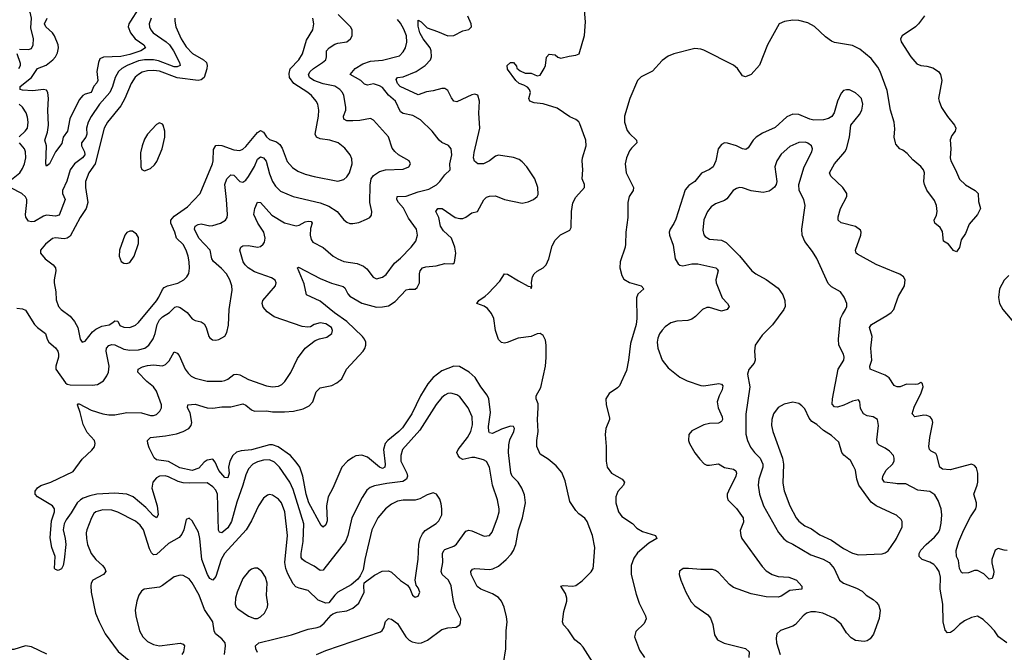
# Model space of a CAD drawing. Header units: inches. Extents: x 2143765 to 2212928, y 878963 to 1017374.
# Tile 232 of 256: x 2154110 to 2160731, y 1001906 to 1006159. Entities that reach past the tile are written whole.
import ezdxf

# ---------------------------------------------------------------- set-up
doc = ezdxf.new("R2010")
doc.units = ezdxf.units.IN
doc.header["$MEASUREMENT"] = 0
doc.layers.add('C1050', color=7, linetype='Continuous')
doc.layers.add('C1060', color=7, linetype='Continuous')

msp = doc.modelspace()

# ---------------------------------------------------------------- linework, layer by layer
at = {"layer": 'C1050', "color": 5}
for points, elevation in [([(2154110, 1005960.9), (2154170, 1005957.4), (2154190, 1005965.5), (2154201.2, 1005990), (2154202.7, 1006030), (2154184.5, 1006104.5), (2154189.3, 1006170), (2154180.2, 1006210), (2154158.7, 1006238.7), (2154090.2, 1006270.2)], 360), ([(2154090, 1004219.1), (2154130, 1004215.5), (2154150, 1004204.9), (2154210.1, 1004110.1), (2154229.5, 1004089.5), (2154284.9, 1004050), (2154294.7, 1004010), (2154306.5, 1003990), (2154350, 1003953), (2154366.2, 1003930), (2154372.2, 1003910), (2154371.7, 1003890), (2154352.5, 1003830), (2154353.6, 1003810), (2154418, 1003718), (2154430, 1003707.9), (2154450, 1003704.5), (2154598.4, 1003701.6), (2154633.2, 1003706.8), (2154672.8, 1003730), (2154696.4, 1003763.6), (2154706.4, 1003790), (2154711.2, 1003830), (2154691.8, 1003930), (2154694.8, 1003950), (2154710, 1003968.2), (2154730, 1003976), (2154750, 1003973.4), (2154810, 1003944.7), (2154850, 1003937.2), (2154910, 1003938.7), (2154952.6, 1003950), (2154978.4, 1003970), (2155007.4, 1004012.6), (2155022, 1004050), (2155034.3, 1004110), (2155050, 1004140.9), (2155070, 1004160.4), (2155118.4, 1004190), (2155153.2, 1004226.8), (2155170, 1004231.1), (2155190, 1004223.5), (2155235.6, 1004190), (2155270, 1004146.7), (2155290, 1004136), (2155330, 1004127.4), (2155350, 1004113.7), (2155365.3, 1004090), (2155383.1, 1004030), (2155390, 1004019.1), (2155407.1, 1004007.1), (2155430, 1004003.8), (2155450, 1004008.4), (2155490, 1004030.8), (2155504.2, 1004055.8), (2155514.1, 1004105.9), (2155519.2, 1004210), (2155539, 1004341), (2155537.2, 1004370), (2155522.7, 1004410), (2155500.4, 1004450), (2155466.9, 1004486.9), (2155412.8, 1004532.8), (2155402.4, 1004550), (2155391.9, 1004610), (2155315.8, 1004690), (2155284.8, 1004750), (2155289.7, 1004770), (2155310, 1004782.6), (2155330, 1004786), (2155390, 1004774), (2155410, 1004775.8), (2155460.7, 1004790), (2155494, 1004810), (2155505.1, 1004830), (2155507.8, 1004850), (2155501.9, 1004950), (2155489.4, 1005050), (2155503.7, 1005090), (2155530, 1005116), (2155550, 1005113.1), (2155590, 1005070.3), (2155610, 1005066.9), (2155630, 1005080.8), (2155650, 1005105.5), (2155688.8, 1005171.2), (2155710, 1005222), (2155730, 1005236.8), (2155750, 1005231), (2155768.4, 1005208.4), (2155790, 1005122), (2155810, 1005071.5), (2155830, 1005039.7), (2155865.2, 1005005.2), (2155950, 1004971), (2156130, 1004926.8), (2156190, 1004905.9), (2156245.3, 1004870), (2156290, 1004813), (2156310, 1004797.1), (2156330, 1004788.7), (2156350, 1004788.5), (2156390, 1004796.4), (2156442.4, 1004817.6), (2156464, 1004830), (2156475.9, 1004844.1), (2156477.6, 1004870), (2156465.3, 1004930), (2156467.1, 1005047.1), (2156474.9, 1005090), (2156488.7, 1005111.3), (2156530, 1005137.5), (2156570, 1005150.2), (2156690, 1005153.8), (2156727, 1005170), (2156738.7, 1005190), (2156729.6, 1005210), (2156658.4, 1005250), (2156632.7, 1005272.7), (2156615.6, 1005295.6), (2156590, 1005371.8), (2156490, 1005483.5), (2156470, 1005495.1), (2156398.4, 1005481.6), (2156350, 1005478.3), (2156310, 1005479.3), (2156289.8, 1005489.8), (2156288.7, 1005510), (2156302.9, 1005550), (2156303.2, 1005570), (2156289.1, 1005649.1), (2156281.2, 1005670), (2156264.1, 1005690), (2156230, 1005711.5), (2156150, 1005727), (2156087.7, 1005750), (2156059.3, 1005770), (2156052.7, 1005790), (2156064.4, 1005810), (2156085.8, 1005830), (2156146.2, 1005870), (2156168.5, 1005890), (2156174.2, 1005910), (2156174.2, 1005950), (2156190.9, 1005970), (2156230, 1005993.7), (2156250, 1006000.6), (2156310.8, 1006009.2), (2156334.5, 1006030), (2156345.1, 1006050), (2156345.6, 1006090), (2156335.1, 1006110), (2156252.7, 1006192.7)], 360), ([(2154908.1, 1006230), (2154854.4, 1006150), (2154843.9, 1006130), (2154840.7, 1006110), (2154856.2, 1006070), (2154886.4, 1006030), (2154944.2, 1005990), (2154956, 1005970), (2154925.8, 1005950), (2154850, 1005924.7), (2154790, 1005912.5), (2154673.7, 1005906.3), (2154650, 1005896.8), (2154639.5, 1005870), (2154629.1, 1005810), (2154635.4, 1005750), (2154630, 1005734.7), (2154607.8, 1005712.2), (2154591.8, 1005670), (2154550, 1005658.8), (2154534.2, 1005650), (2154510, 1005620.3), (2154447.8, 1005492.2), (2154432.6, 1005410), (2154402.5, 1005370), (2154394.2, 1005325.8), (2154350.1, 1005269.9), (2154310, 1005189.5), (2154290, 1005174), (2154285.1, 1005190), (2154289.8, 1005309.8), (2154279.6, 1005350), (2154296.5, 1005403.5), (2154305, 1005450), (2154300.2, 1005550), (2154303.4, 1005630), (2154299.2, 1005670), (2154290, 1005685.6), (2154270.6, 1005690.6), (2154199.7, 1005680.3), (2154130, 1005684.3), (2154113.6, 1005690), (2154112.8, 1005710), (2154190.3, 1005769.7), (2154229.5, 1005830.5), (2154287.8, 1005852.2), (2154332.4, 1005890), (2154350.6, 1005910), (2154363.7, 1005936.3), (2154370.5, 1005969.5), (2154368.5, 1005990), (2154345.4, 1006050), (2154330.6, 1006070.6), (2154285.5, 1006110), (2154278, 1006130), (2154294, 1006170)], 340), ([(2157962, 1001842), (2157899.7, 1001939.7), (2157880.9, 1001960.9), (2157842.4, 1001990), (2157797.7, 1002057.7), (2157767.2, 1002090), (2157760.4, 1002110), (2157770, 1002180.7), (2157789.9, 1002250), (2157789.8, 1002269.8), (2157780.8, 1002300.8), (2157749.2, 1002350), (2157765.8, 1002354.2), (2157830, 1002350.2), (2157850, 1002354.2), (2157893.4, 1002386.6), (2157953.9, 1002446.1), (2157965.6, 1002470), (2157968.5, 1002488.5), (2157977.8, 1002610), (2157962.2, 1002690), (2157925.5, 1002785.5), (2157910, 1002808.7), (2157870, 1002836.9), (2157850, 1002859.7), (2157810, 1002919.7), (2157779.3, 1003059.3), (2157755.2, 1003115.2), (2157718.9, 1003158.9), (2157663.5, 1003203.5), (2157610, 1003238), (2157587.4, 1003290), (2157586.8, 1003330), (2157597.6, 1003390), (2157591.8, 1003470), (2157597.3, 1003550), (2157595.8, 1003575.8), (2157583.2, 1003610), (2157582.4, 1003630), (2157614.7, 1003685.3), (2157647.1, 1003830), (2157651.6, 1003888.4), (2157650.4, 1003970), (2157645.1, 1004005.1), (2157630, 1004036.1), (2157610, 1004049.1), (2157590, 1004046.5), (2157550, 1004028.5), (2157463.1, 1004016.9), (2157387.8, 1003987.8), (2157370, 1003983.6), (2157350, 1003987.9), (2157330, 1004009), (2157322.6, 1004030), (2157309.9, 1004070), (2157297.9, 1004150), (2157283.9, 1004183.9), (2157257, 1004217), (2157233.7, 1004233.7), (2157183.7, 1004250), (2157197.4, 1004270), (2157240.8, 1004299.2), (2157261.3, 1004318.7), (2157338, 1004402), (2157370, 1004450.3), (2157390, 1004448.9), (2157463.7, 1004403.7), (2157530, 1004367.4), (2157544.1, 1004364.1), (2157550, 1004351.3), (2157554, 1004366), (2157551.8, 1004391.8), (2157559.5, 1004430), (2157570, 1004450.1), (2157590, 1004468), (2157630.5, 1004489.5), (2157649.5, 1004510.5), (2157668.2, 1004551.8), (2157690, 1004639.3), (2157710, 1004677.2), (2157746.6, 1004713.4), (2157810, 1004744.6), (2157818.9, 1004761.1), (2157820.3, 1004870), (2157830, 1004927.4), (2157850, 1004965.8), (2157908.6, 1005030), (2157908.7, 1005050), (2157892.8, 1005090), (2157897.4, 1005150), (2157892.7, 1005210), (2157894.3, 1005230), (2157919, 1005310), (2157918.2, 1005350), (2157877.8, 1005457.8), (2157870, 1005471.1), (2157850, 1005487.4), (2157810, 1005506.6), (2157724.6, 1005564.6), (2157630, 1005594.2), (2157570, 1005600.8), (2157541.6, 1005610), (2157534.7, 1005630), (2157544.6, 1005670), (2157537.6, 1005690), (2157524.4, 1005704.4), (2157499.5, 1005719.5), (2157470, 1005729.9), (2157447.7, 1005750), (2157390, 1005827.3), (2157388.2, 1005850), (2157410, 1005870.7), (2157430, 1005870.7), (2157450, 1005846), (2157453.9, 1005833.9), (2157474.8, 1005814.8), (2157510, 1005800.3), (2157550, 1005799.7), (2157590, 1005780.3), (2157610, 1005785.7), (2157637.2, 1005830), (2157645.7, 1005850), (2157653.1, 1005906.9), (2157670, 1005927.7), (2157710, 1005922.4), (2157730, 1005906.7), (2157750, 1005900.3), (2157805.3, 1005914.7), (2157850, 1005919.3), (2157871.6, 1005928.4), (2157907.5, 1006052.5), (2157914.8, 1006145.2), (2157905.8, 1006250)], 280), ([(2154995.2, 1006170), (2154981, 1006130), (2154983.2, 1006110), (2154992, 1006090), (2155008.2, 1006070), (2155095.2, 1006010), (2155117.3, 1005990), (2155143.6, 1005950), (2155185.2, 1005870), (2155188.4, 1005850), (2155170, 1005842.9), (2155150, 1005842.7), (2155043.2, 1005883.2), (2155010, 1005889), (2154950, 1005889.9), (2154910, 1005881.8), (2154832.9, 1005850), (2154796.9, 1005830), (2154774.3, 1005810), (2154751.5, 1005770), (2154734.4, 1005710), (2154716.6, 1005670), (2154646.3, 1005590), (2154591, 1005509), (2154570.1, 1005470), (2154559.5, 1005430), (2154561.7, 1005390), (2154554.4, 1005370), (2154526.5, 1005330), (2154526.7, 1005310), (2154545.8, 1005270), (2154548.8, 1005250), (2154533.7, 1005230), (2154479, 1005190), (2154449.4, 1005150), (2154426.4, 1005073.6), (2154398.2, 1005010), (2154399.1, 1004990), (2154415.9, 1004950), (2154375.9, 1004844.1), (2154350, 1004837.7), (2154290, 1004845.4), (2154270, 1004839), (2154210, 1004803.2), (2154190, 1004800.8), (2154170, 1004804.7), (2154151.6, 1004831.6), (2154149.8, 1004850), (2154158.6, 1004930), (2154157.3, 1004950), (2154150, 1004967.6), (2154125.7, 1004990), (2154050, 1005027.8)], 360), ([(2156105.1, 1001890), (2156170, 1001917.5), (2156536, 1002044), (2156547.7, 1002052.3), (2156558.9, 1002070), (2156570, 1002113.4), (2156590, 1002132.2), (2156610, 1002128.7), (2156650, 1002098.9), (2156706.6, 1002010), (2156730, 1001987.1), (2156750, 1001975.8), (2156790, 1001967.9), (2156812, 1001970), (2156852.7, 1001987.3), (2156950, 1002059.5), (2156990, 1002070.5), (2157044.5, 1002075.5), (2157069, 1002090), (2157075.1, 1002104.9), (2157077, 1002130), (2157041.6, 1002201.6), (2157027.2, 1002247.2), (2157012.1, 1002352.1), (2156994.2, 1002390), (2156952, 1002430), (2156944.9, 1002450), (2156955.2, 1002510), (2156952.4, 1002570), (2156961.5, 1002590), (2156970, 1002597.2), (2157030, 1002620.2), (2157046.9, 1002633.1), (2157110, 1002720.9), (2157130, 1002726.9), (2157150, 1002722.8), (2157233.8, 1002686.2), (2157269.5, 1002690.5), (2157287.5, 1002712.5), (2157323.6, 1002810), (2157335.6, 1002850), (2157335.6, 1002870), (2157323, 1002930), (2157290.6, 1003030.6), (2157268.8, 1003150), (2157250, 1003187.8), (2157230, 1003200.4), (2157170, 1003214.6), (2157150, 1003214.6), (2157090, 1003202.2), (2157070, 1003214.3), (2157058, 1003230), (2157050.9, 1003250), (2157057.7, 1003270), (2157121.2, 1003350), (2157143.9, 1003390), (2157155.3, 1003435.3), (2157152.1, 1003490), (2157125.5, 1003550), (2157070, 1003622.7), (2157050, 1003636.4), (2157010, 1003647.6), (2156990, 1003645.1), (2156970, 1003635.6), (2156950, 1003619.1), (2156910, 1003572.1), (2156801.6, 1003398.4), (2156684.6, 1003270), (2156672.2, 1003230), (2156673.2, 1003190), (2156714.2, 1003110), (2156718, 1003090), (2156711.2, 1003068.8), (2156686.3, 1003053.7), (2156579.4, 1003040.6), (2156496, 1003024), (2156466.8, 1003013.2), (2156444.1, 1002995.9), (2156412.5, 1002947.5), (2156343.2, 1002810), (2156317.8, 1002690), (2156300.6, 1002650), (2156155.4, 1002464.6), (2156150, 1002458.5), (2156130, 1002456.4), (2156090, 1002484.8), (2156030, 1002516.4), (2156011.2, 1002530), (2156003.7, 1002543.7), (2156003.4, 1002570), (2156016.9, 1002650), (2156020.7, 1002770), (2155950, 1002999.7), (2155927.9, 1003050), (2155857, 1003150), (2155823.4, 1003183.4), (2155790, 1003199.1), (2155750, 1003197.6), (2155710, 1003186.8), (2155677.8, 1003170), (2155650, 1003139.7), (2155630, 1003098.4), (2155610.9, 1003030), (2155570, 1002914.3), (2155535.2, 1002784.8), (2155510, 1002743.2), (2155470, 1002709.8), (2155453.6, 1002713.6), (2155447.7, 1002727.7), (2155440.7, 1002970), (2155430, 1002996.1), (2155410, 1003019.3), (2155370, 1003045.3), (2155250, 1003042), (2155210, 1003045.2), (2155175.2, 1003055.2), (2155110, 1003085.8), (2155088.5, 1003091.5), (2155050.2, 1003089.8), (2155030, 1003079.2), (2155004.9, 1003050), (2154999.7, 1003010), (2155033.9, 1002890), (2155042, 1002830), (2155031.1, 1002808.9), (2155010, 1002822.4), (2154958.3, 1002878.3), (2154872.4, 1002950), (2154830, 1002969.4), (2154750, 1002974.8), (2154630, 1002968.5), (2154581.7, 1002958.3), (2154538.1, 1002941.9), (2154518.2, 1002930), (2154497.9, 1002910), (2154457.2, 1002842.8), (2154422.9, 1002797.1), (2154409.5, 1002770), (2154403, 1002730), (2154416.8, 1002670), (2154420.7, 1002630), (2154410, 1002528), (2154402.4, 1002490), (2154392.4, 1002467.6), (2154370, 1002456), (2154350, 1002462.7), (2154343.7, 1002470), (2154347.8, 1002550), (2154325.4, 1002610), (2154314.3, 1002674.3), (2154324.5, 1002790), (2154343.8, 1002850), (2154344.2, 1002870), (2154331.1, 1002891.1), (2154230, 1002951.5), (2154215.4, 1002970), (2154215.1, 1002990), (2154229.1, 1003010.9), (2154253.1, 1003026.9), (2154319.6, 1003050), (2154470, 1003121.7), (2154530, 1003204.6), (2154596.2, 1003263.8), (2154612.5, 1003287.5), (2154617.7, 1003310), (2154612.8, 1003330), (2154563.5, 1003383.5), (2154536.8, 1003436.8), (2154517.2, 1003517.2), (2154498.3, 1003570), (2154504.6, 1003575.4), (2154510, 1003577.1), (2154590, 1003533.8), (2154670, 1003508.8), (2154710, 1003502.7), (2154750, 1003502.3), (2154830, 1003519.1), (2154930, 1003515.3), (2154990, 1003496.9), (2155010, 1003496.9), (2155030, 1003505.5), (2155053.2, 1003526.8), (2155064.8, 1003550), (2155064.8, 1003570), (2155030, 1003662.2), (2155010.3, 1003690.3), (2154966.1, 1003726.1), (2154905.7, 1003790), (2154907.6, 1003810), (2154935.9, 1003824.1), (2154970, 1003834.1), (2155010, 1003837.8), (2155070, 1003832.6), (2155090, 1003840.2), (2155114.7, 1003865.3), (2155150, 1003924.9), (2155170, 1003918), (2155181.6, 1003901.6), (2155223.2, 1003810), (2155242.4, 1003782.4), (2155263.2, 1003763.2), (2155290, 1003749.2), (2155370, 1003728.2), (2155470, 1003729.2), (2155490, 1003732.8), (2155510, 1003742.8), (2155550, 1003773.4), (2155570, 1003776.2), (2155590, 1003771.1), (2155650, 1003740.7), (2155770, 1003697.3), (2155810, 1003691.4), (2155850, 1003694.6), (2155873.8, 1003706.2), (2155893.5, 1003726.5), (2155932.8, 1003787.2), (2155979, 1003881), (2156030, 1003950.6), (2156098.3, 1004001.7), (2156125.6, 1004014.4), (2156174.9, 1004025.1), (2156209.6, 1004050), (2156213.1, 1004070), (2156206.6, 1004090), (2156170, 1004113.8), (2156130, 1004120.5), (2156091, 1004110), (2156065.9, 1004094.1), (2156048.7, 1004091.3), (2156010, 1004096.9), (2155821.1, 1004161.1), (2155774.3, 1004194.3), (2155747.2, 1004227.2), (2155740.7, 1004250), (2155745, 1004270), (2155829.5, 1004370), (2155834, 1004390), (2155827.9, 1004407.9), (2155804.4, 1004424.4), (2155690, 1004463.7), (2155645.6, 1004490), (2155625.7, 1004510), (2155614, 1004530), (2155591.1, 1004610), (2155597, 1004630), (2155610, 1004637.4), (2155650, 1004640.2), (2155710, 1004630.2), (2155730, 1004634.7), (2155748.4, 1004650), (2155755.9, 1004664.1), (2155760.5, 1004690), (2155751, 1004730), (2155711.4, 1004790), (2155684, 1004850), (2155691.1, 1004890), (2155710, 1004932.7), (2155730, 1004930.3), (2155805.7, 1004845.7), (2155890, 1004792.1), (2155970, 1004773.1), (2155990, 1004778.5), (2156030, 1004799.8), (2156050, 1004804.9), (2156070, 1004801.6), (2156076.5, 1004790), (2156065.1, 1004754.9), (2156063.1, 1004710), (2156070, 1004680.4), (2156082.4, 1004662.4), (2156150, 1004627.8), (2156217.6, 1004570), (2156250.5, 1004550), (2156290, 1004533.6), (2156378.9, 1004518.9), (2156422.3, 1004502.3), (2156444, 1004484), (2156487.6, 1004427.6), (2156510, 1004417.4), (2156550, 1004428.9), (2156574.3, 1004445.7), (2156630, 1004522.3), (2156670, 1004555.3), (2156743.1, 1004630), (2156773.5, 1004670), (2156784.5, 1004710), (2156778.2, 1004750), (2156725.2, 1004825.2), (2156691.1, 1004891.1), (2156657, 1004930), (2156646.2, 1004950), (2156647.6, 1004970), (2156710, 1004973), (2156790, 1005002.5), (2156861.6, 1005018.4), (2156912.1, 1005047.9), (2156936.3, 1005070), (2156970, 1005114.8), (2157004, 1005150), (2157003.7, 1005190), (2157015.4, 1005250), (2157011.2, 1005291.2), (2156992.9, 1005312.9), (2156950, 1005334), (2156930, 1005349.5), (2156883, 1005410), (2156805.4, 1005485.4), (2156753.9, 1005513.9), (2156690, 1005528.3), (2156670, 1005538.7), (2156637, 1005610), (2156591, 1005651), (2156550, 1005702.2), (2156530, 1005715.3), (2156490, 1005728.7), (2156450, 1005717.7), (2156430, 1005724.7), (2156403.9, 1005750), (2156333.6, 1005790), (2156366.2, 1005830), (2156417.1, 1005862.9), (2156470, 1005879.6), (2156550, 1005887.1), (2156663.5, 1005916.5), (2156690, 1005942.4), (2156704.4, 1005970), (2156713.3, 1006006.7), (2156710.7, 1006049.3), (2156694.1, 1006094.1), (2156670, 1006136.4), (2156650, 1006159.3)], 340), ([(2155154.4, 1006170), (2155152.5, 1006150), (2155160.1, 1006110), (2155196.4, 1006030), (2155230, 1005975.4), (2155271.4, 1005931.4), (2155346.8, 1005890), (2155366, 1005870), (2155371.8, 1005850), (2155368.7, 1005828.7), (2155351.6, 1005770), (2155330, 1005754.6), (2155310, 1005750.9), (2155170, 1005767.8), (2155050, 1005812.2), (2155010, 1005817.7), (2154970, 1005814.8), (2154935, 1005805), (2154908.7, 1005791.3), (2154887.9, 1005772.1), (2154859.5, 1005730), (2154817.4, 1005630), (2154790, 1005579.8), (2154700.1, 1005470), (2154677.5, 1005430), (2154618.2, 1005190), (2154574.6, 1005130), (2154553.1, 1005070), (2154552.3, 1005030), (2154568.5, 1004930), (2154558.4, 1004890), (2154517, 1004830), (2154450, 1004702.9), (2154430, 1004689.9), (2154410, 1004685.6), (2154350, 1004691.6), (2154330, 1004687.1), (2154284.4, 1004650), (2154250.5, 1004610), (2154250.6, 1004590), (2154281.6, 1004550), (2154335.8, 1004510), (2154351.6, 1004490), (2154354.4, 1004470), (2154342, 1004410), (2154342.3, 1004390), (2154352.4, 1004330), (2154354.6, 1004274.6), (2154371.7, 1004231.7), (2154390.3, 1004210.3), (2154450, 1004166.4), (2154479.5, 1004130), (2154500.3, 1004090), (2154516.3, 1004010), (2154530, 1003990.8), (2154550, 1003997.3), (2154599.6, 1004060.4), (2154621.3, 1004078.7), (2154661.8, 1004098.2), (2154711.5, 1004108.5), (2154737.7, 1004122.3), (2154750, 1004135.4), (2154770, 1004131.7), (2154783.1, 1004103.1), (2154810, 1004091), (2154850, 1004090.2), (2154890, 1004105.2), (2154910, 1004123.2), (2155030.7, 1004269.3), (2155046.6, 1004293.4), (2155070, 1004345.2), (2155081.7, 1004358.3), (2155104.2, 1004370), (2155173.4, 1004386.6), (2155214, 1004410), (2155234, 1004430), (2155247.1, 1004452.9), (2155252.7, 1004487.3), (2155250.6, 1004530), (2155242.4, 1004570), (2155229.1, 1004610), (2155210, 1004647.2), (2155165.6, 1004690), (2155154, 1004730), (2155126, 1004790), (2155126.9, 1004810), (2155150, 1004838.4), (2155239.1, 1004900.9), (2155324.5, 1004990), (2155406.6, 1005190), (2155412.2, 1005210), (2155413.5, 1005286.5), (2155430, 1005312.3), (2155450, 1005315.9), (2155470, 1005312.6), (2155550, 1005285), (2155590, 1005280.2), (2155610, 1005289), (2155630, 1005306.7), (2155710, 1005401.4), (2155730, 1005414), (2155750, 1005402.8), (2155770, 1005370.2), (2155790, 1005354.3), (2155837.4, 1005337.4), (2155860, 1005320), (2155875.6, 1005295.6), (2155910, 1005206), (2155944.4, 1005164.4), (2155980.3, 1005140.3), (2156030, 1005120.2), (2156090, 1005103.8), (2156250, 1005074), (2156290, 1005084.6), (2156310, 1005103.1), (2156328.4, 1005130), (2156347.1, 1005190), (2156343.7, 1005223.7), (2156332.8, 1005250), (2156296.2, 1005296.2), (2156251.8, 1005330), (2156196, 1005350), (2156130, 1005357.9), (2156105.3, 1005370), (2156096.3, 1005390), (2156119.8, 1005510), (2156121.6, 1005550), (2156114.4, 1005590), (2156104.8, 1005610), (2156072.4, 1005650), (2156048.9, 1005670), (2155953.9, 1005730), (2155925.7, 1005770), (2155922, 1005798), (2155930, 1005828.9), (2155986.6, 1005890), (2156011.9, 1005930), (2156039.3, 1006020.7), (2156081.2, 1006090), (2156087.4, 1006130), (2156082.3, 1006170)], 380), ([(2157364, 1001830), (2157379.3, 1001930), (2157381.7, 1002050), (2157388.2, 1002110), (2157384.8, 1002144.8), (2157368.7, 1002210), (2157349.8, 1002250), (2157330, 1002274.8), (2157290, 1002299.9), (2157211.2, 1002330), (2157187.4, 1002347.4), (2157146.6, 1002430), (2157143.8, 1002450), (2157155.7, 1002464.3), (2157170, 1002469.3), (2157270, 1002463), (2157292.9, 1002467.1), (2157330, 1002485.7), (2157382.3, 1002530), (2157415.1, 1002564.9), (2157431.1, 1002590), (2157446.6, 1002630), (2157465, 1002730), (2157490.5, 1002810), (2157511.5, 1002910), (2157504, 1002964), (2157486.1, 1003010), (2157461.3, 1003050), (2157422.9, 1003090), (2157412.8, 1003112.8), (2157397.9, 1003250), (2157398.9, 1003301.1), (2157405.6, 1003334.4), (2157434.2, 1003390), (2157438.3, 1003410), (2157430, 1003422.9), (2157410, 1003426.3), (2157350, 1003406.8), (2157290, 1003377.1), (2157270, 1003381.7), (2157264.6, 1003390), (2157263.7, 1003423.7), (2157277.1, 1003517.1), (2157264.6, 1003610), (2157254.3, 1003634.3), (2157210.9, 1003690), (2157172.5, 1003752.5), (2157132.4, 1003790), (2157067.4, 1003827.4), (2157028.6, 1003828.6), (2156950, 1003798.4), (2156890, 1003753), (2156853.8, 1003710), (2156805, 1003630), (2156747.4, 1003510), (2156684.4, 1003415.6), (2156660.9, 1003390), (2156584.8, 1003330), (2156568.7, 1003310), (2156555.7, 1003270), (2156568.4, 1003171.6), (2156564.9, 1003150), (2156550, 1003142.5), (2156530, 1003149.8), (2156450, 1003217.4), (2156410, 1003231.5), (2156370, 1003226), (2156350, 1003216.5), (2156314.7, 1003190), (2156275.8, 1003150), (2156216.2, 1003010), (2156184.1, 1002950), (2156173.7, 1002890), (2156178.9, 1002790), (2156170, 1002762.4), (2156150, 1002748), (2156137.7, 1002757.7), (2156054.3, 1002910), (2156037.2, 1002970), (2156015.2, 1003090), (2155993.1, 1003150), (2155970, 1003185.2), (2155931.8, 1003230), (2155847.9, 1003287.9), (2155810, 1003300.6), (2155790, 1003300.8), (2155670, 1003266.4), (2155599.4, 1003260.6), (2155567.8, 1003252.2), (2155544.3, 1003230), (2155522.5, 1003190), (2155515.3, 1003150), (2155519.8, 1003110), (2155510, 1003078), (2155490, 1003082), (2155450, 1003127.1), (2155425.2, 1003185.2), (2155410, 1003203.4), (2155370, 1003197.3), (2155350, 1003183.2), (2155315.3, 1003144.7), (2155270, 1003128.4), (2155187, 1003147), (2155110, 1003188.3), (2155030, 1003199.9), (2155014.3, 1003214.3), (2154981.2, 1003281.2), (2154971.1, 1003310), (2154969.8, 1003330), (2154989.9, 1003350.1), (2155090, 1003360.1), (2155164.3, 1003375.7), (2155210, 1003389.4), (2155248.2, 1003410), (2155263.9, 1003430), (2155268.7, 1003450), (2155256.6, 1003516.6), (2155239.5, 1003550), (2155242, 1003570), (2155290, 1003573.2), (2155370, 1003550.2), (2155410, 1003546.8), (2155470, 1003555.2), (2155530, 1003556.3), (2155610, 1003575.9), (2155630, 1003568.1), (2155670, 1003535.5), (2155690, 1003526.6), (2155770, 1003529), (2155810, 1003523.3), (2155890, 1003522.3), (2155952.6, 1003527.4), (2156017.3, 1003542.7), (2156057.9, 1003562.1), (2156081.7, 1003590), (2156103.7, 1003656.3), (2156130, 1003683.1), (2156210, 1003700.5), (2156242.3, 1003717.7), (2156276.2, 1003743.8), (2156306.9, 1003810), (2156419.1, 1003930), (2156431.5, 1003948.5), (2156438.5, 1003970), (2156437.6, 1003990), (2156429.8, 1004010), (2156414.6, 1004030), (2156310.5, 1004130), (2156227.2, 1004187.2), (2156130, 1004267.4), (2156039.7, 1004310), (2156023.7, 1004383.7), (2155979, 1004490), (2155985.4, 1004494.6), (2156130, 1004418.6), (2156206.6, 1004386.6), (2156286.1, 1004366.1), (2156296.9, 1004356.9), (2156316.4, 1004316.4), (2156330, 1004299.2), (2156410, 1004254), (2156510, 1004226.4), (2156550, 1004227.6), (2156590, 1004236.2), (2156635.6, 1004264.4), (2156710, 1004342.4), (2156730, 1004347.5), (2156770, 1004348.2), (2156782.7, 1004357.3), (2156798, 1004390), (2156798, 1004450), (2156802.2, 1004470), (2156818.3, 1004490), (2156842, 1004498), (2156910, 1004504), (2156970, 1004519.7), (2157022.7, 1004517.3), (2157033.6, 1004526.4), (2157043.1, 1004590), (2157037.2, 1004630), (2157014.5, 1004690), (2156959.7, 1004739.7), (2156941.1, 1004770), (2156929, 1004830), (2156908, 1004870), (2156922.7, 1004890), (2156952.2, 1004890), (2157039.5, 1004830), (2157070, 1004822.3), (2157090, 1004822.3), (2157109.8, 1004830.2), (2157150, 1004859.5), (2157189.6, 1004870.4), (2157231.6, 1004948.4), (2157250, 1004965.7), (2157270, 1004972.9), (2157310, 1004974), (2157371, 1004950), (2157490, 1004925.3), (2157530, 1004934.2), (2157565.1, 1004950), (2157590.7, 1004969.3), (2157596.6, 1004983.4), (2157594.8, 1005030), (2157574, 1005090), (2157520.4, 1005170), (2157490, 1005203.5), (2157470, 1005218.7), (2157430, 1005232.7), (2157330, 1005247.5), (2157310, 1005242.3), (2157270, 1005209), (2157230, 1005189.9), (2157190.6, 1005190.6), (2157167.9, 1005207.9), (2157163, 1005230), (2157166.4, 1005266.4), (2157204, 1005430), (2157197.2, 1005530), (2157202.3, 1005610), (2157190, 1005651.6), (2157170, 1005658.9), (2157150, 1005653.3), (2157050, 1005607.1), (2157030, 1005611.2), (2157012.9, 1005632.9), (2156990, 1005683.6), (2156970, 1005697.2), (2156950, 1005697.1), (2156890, 1005680.5), (2156846.1, 1005673.9), (2156790, 1005654.8), (2156669.8, 1005710), (2156649.9, 1005730), (2156642.6, 1005757.4), (2156649.8, 1005770.2), (2156690, 1005774.6), (2156776.8, 1005810), (2156837, 1005850), (2156872.3, 1005890), (2156879.3, 1005910), (2156877.3, 1005950), (2156870.4, 1005970), (2156823.4, 1006030), (2156801.8, 1006070), (2156790, 1006115.3), (2156790, 1006155.3), (2156810, 1006144.9), (2156850, 1006105.2), (2156920.4, 1006080.4), (2156990, 1006049.4), (2157030, 1006052.9), (2157090, 1006083.7), (2157130, 1006094), (2157149.2, 1006110), (2157147, 1006130), (2157122.8, 1006182.8)], 320), ([(2160000, 1005329.9), (2159989.8, 1005369.8), (2159994.3, 1005425.7), (2159990.6, 1005470), (2159965.8, 1005550), (2159943.6, 1005683.6), (2159897, 1005810), (2159879.9, 1005839.9), (2159837, 1005897), (2159760.3, 1005960.3), (2159710, 1005984.7), (2159590, 1006006.6), (2159570, 1006014.5), (2159530, 1006043.9), (2159454, 1006114), (2159410, 1006137.5), (2159350, 1006153.1), (2159310, 1006156.4), (2159252.7, 1006147.3), (2159217.2, 1006130), (2159139.5, 1005990), (2159086.2, 1005853.8), (2159030, 1005791.1), (2158990, 1005774.7), (2158970, 1005780.5), (2158938.2, 1005830), (2158910, 1005852.4), (2158710, 1005954), (2158690, 1005961.1), (2158650, 1005966), (2158510, 1005929.8), (2158470, 1005912.7), (2158430, 1005884.2), (2158366.6, 1005813.4), (2158290, 1005774.6), (2158265, 1005750), (2158212.7, 1005630), (2158176.6, 1005510), (2158178.2, 1005470), (2158194.6, 1005414.6), (2158210, 1005394), (2158258, 1005350), (2158260.3, 1005330), (2158224.1, 1005295.9), (2158210, 1005276.4), (2158190.8, 1005230), (2158180.7, 1005190), (2158188, 1005130), (2158238.3, 1005030), (2158235.3, 1005010), (2158209.7, 1004970.3), (2158199.1, 1004930), (2158199.9, 1004830), (2158185.8, 1004730), (2158183.6, 1004650), (2158180.9, 1004630), (2158148.5, 1004531.5), (2158145.7, 1004490), (2158159.1, 1004439.1), (2158173.7, 1004413.7), (2158211, 1004391), (2158290, 1004370.2), (2158306.7, 1004350), (2158265.9, 1004314.1), (2158257.2, 1004290), (2158259.3, 1004150), (2158255.4, 1004110), (2158218.3, 1003981.7), (2158205.1, 1003870), (2158190, 1003799.6), (2158143.1, 1003696.9), (2158130, 1003682.9), (2158073.5, 1003646.5), (2158051.3, 1003610), (2158053.6, 1003570), (2158077.1, 1003482.9), (2158076.3, 1003470), (2158052.2, 1003410), (2158047, 1003370), (2158054.6, 1003290), (2158054.9, 1003190), (2158061.7, 1003150), (2158089.3, 1003109.3), (2158162, 1003070), (2158176.3, 1003050), (2158170.4, 1003030), (2158133.3, 1002986.7), (2158119.2, 1002950), (2158119.3, 1002910), (2158137.4, 1002850), (2158159.7, 1002819.7), (2158230, 1002771.4), (2158260.8, 1002740.8), (2158298.4, 1002718.4), (2158386.4, 1002690), (2158395.8, 1002670), (2158340.2, 1002639.8), (2158265.8, 1002574.2), (2158241.1, 1002538.9), (2158222.5, 1002490), (2158223, 1002430), (2158255.8, 1002295.8), (2158276.4, 1002236.4), (2158318.4, 1002150), (2158322.4, 1002130), (2158310, 1002099.3), (2158254.2, 1002045.8), (2158245.5, 1002010), (2158279.3, 1001919.3), (2158311, 1001870)], 280), ([(2154105.3, 1005830), (2154116.8, 1005850), (2154116.1, 1005863.9), (2154092.4, 1005930)], 360), ([(2160000, 1004460), (2159870, 1004513.3), (2159743.5, 1004583.5), (2159736.2, 1004590), (2159729.6, 1004610), (2159767.4, 1004710), (2159769.7, 1004730), (2159763.3, 1004743.3), (2159730, 1004767.4), (2159633.6, 1004793.6), (2159614, 1004810), (2159613.1, 1004833.1), (2159628.9, 1004890), (2159672.8, 1004970), (2159672.6, 1004990), (2159644.7, 1005030), (2159565.8, 1005105.8), (2159556.4, 1005130), (2159589.4, 1005190.6), (2159659.2, 1005270), (2159669.7, 1005290), (2159691, 1005369), (2159698.9, 1005450), (2159757.7, 1005522.3), (2159772.5, 1005550), (2159780.8, 1005590), (2159770, 1005628.3), (2159751.7, 1005650), (2159730, 1005667), (2159690, 1005686.2), (2159670, 1005687.2), (2159650, 1005682), (2159635, 1005665), (2159610.2, 1005610), (2159587.4, 1005532.6), (2159572.2, 1005507.8), (2159550, 1005494.3), (2159515.1, 1005484.9), (2159450, 1005484.2), (2159422.9, 1005490), (2159350, 1005520.6), (2159310, 1005522.9), (2159270, 1005506), (2159190, 1005434.6), (2159104.5, 1005395.5), (2159061.7, 1005370), (2159041.8, 1005350), (2159010, 1005296.9), (2158993.4, 1005286.6), (2158970, 1005290.7), (2158930, 1005309.8), (2158870, 1005329.6), (2158850, 1005331.5), (2158830, 1005319.5), (2158807, 1005290), (2158791.6, 1005210), (2158773.4, 1005170), (2158748.6, 1005151.4), (2158694, 1005126), (2158649.4, 1005070.6), (2158610, 1005044.2), (2158584.4, 1005015.6), (2158523, 1004817), (2158510, 1004787.6), (2158484.4, 1004750), (2158477.3, 1004730), (2158479.1, 1004710), (2158504.1, 1004644.1), (2158517.5, 1004550), (2158538, 1004518), (2158550, 1004509.2), (2158570, 1004505), (2158630, 1004518), (2158670, 1004517.9), (2158790.8, 1004490.8), (2158801.1, 1004481.1), (2158806.5, 1004470), (2158791.6, 1004410), (2158793.4, 1004390), (2158834.3, 1004290), (2158870.5, 1004250), (2158880.5, 1004230), (2158867.3, 1004210), (2158830, 1004200.4), (2158750, 1004224.5), (2158730, 1004224.5), (2158701.7, 1004210), (2158655.7, 1004164.3), (2158630, 1004145.6), (2158602.5, 1004137.5), (2158530, 1004131.4), (2158490, 1004121.5), (2158450, 1004094.6), (2158430, 1004072), (2158413.4, 1004046.6), (2158402.2, 1004017.8), (2158397.5, 1003990), (2158401.5, 1003950), (2158429.6, 1003869.6), (2158470, 1003818), (2158550, 1003756), (2158599.1, 1003730), (2158690, 1003699.7), (2158710, 1003697.7), (2158812, 1003712), (2158829.1, 1003709.1), (2158837.5, 1003697.5), (2158835.1, 1003670), (2158813.7, 1003630), (2158800.2, 1003590), (2158807, 1003550), (2158833.5, 1003490), (2158835.5, 1003470), (2158830, 1003458.4), (2158810, 1003447.1), (2158750, 1003444.2), (2158710, 1003435), (2158630, 1003394.2), (2158610.2, 1003369.8), (2158608.1, 1003330), (2158614, 1003310), (2158650, 1003247.2), (2158683.2, 1003203.2), (2158713.1, 1003173.1), (2158730, 1003164.9), (2158750, 1003163.6), (2158810, 1003172), (2158850, 1003147.6), (2158910, 1003136), (2158926.9, 1003126.9), (2158931.2, 1003110), (2158926.5, 1003090), (2158875.6, 1002990), (2158868.5, 1002970), (2158868.2, 1002950), (2158872.7, 1002930), (2158930, 1002873.4), (2158975.2, 1002810), (2158978.2, 1002781.8), (2158954.9, 1002725.1), (2158958.9, 1002690), (2158967.4, 1002670), (2159102.1, 1002482.1), (2159130, 1002452.8), (2159170, 1002429.1), (2159210, 1002414.9), (2159282, 1002410), (2159318.2, 1002398.2), (2159333.4, 1002390), (2159370.4, 1002350), (2159370.7, 1002330), (2159290, 1002322.2), (2159230, 1002282.6), (2159210, 1002276.4), (2159130, 1002278.8), (2159030, 1002299.9), (2158910, 1002342.4), (2158882.7, 1002362.7), (2158810, 1002442), (2158790, 1002456.3), (2158770, 1002463), (2158690, 1002461.9), (2158608, 1002470), (2158571, 1002469), (2158547.9, 1002452.1), (2158545.6, 1002430), (2158556.5, 1002390), (2158590, 1002310.4), (2158625.8, 1002245.8), (2158650, 1002219), (2158737.6, 1002157.6), (2158755.8, 1002135.8), (2158771.9, 1002091.9), (2158783.6, 1002023.6), (2158803.2, 1001990), (2158847.1, 1001967.1), (2158990.6, 1001930.6), (2159015.2, 1001910), (2159013.7, 1001870)], 320), ([(2154107.9, 1005372.1), (2154148.1, 1005410), (2154162, 1005430), (2154167.4, 1005470), (2154163.3, 1005503.3), (2154153.6, 1005533.6), (2154129.8, 1005570), (2154105.8, 1005590)], 360), ([(2160000, 1003040.3), (2159925.6, 1003050), (2159912.2, 1003070), (2159913.6, 1003090), (2159937.1, 1003130), (2159978.5, 1003170), (2159989.7, 1003190), (2159991, 1003211), (2159985.6, 1003230), (2159958.4, 1003258.4), (2159930, 1003278.7), (2159890, 1003297.6), (2159877.6, 1003310), (2159874.1, 1003334.1), (2159886.2, 1003430), (2159878.7, 1003470), (2159850, 1003489.6), (2159810, 1003494.7), (2159783.7, 1003510), (2159763.9, 1003543.9), (2159760.9, 1003590), (2159750, 1003602.7), (2159710, 1003595.3), (2159652.9, 1003567.1), (2159610, 1003554.6), (2159590, 1003557.2), (2159574.8, 1003574.8), (2159575.8, 1003610), (2159614.7, 1003810), (2159651.5, 1003870), (2159655.1, 1003890), (2159651, 1003911), (2159619.7, 1003970), (2159616, 1004010), (2159630.7, 1004150), (2159642.4, 1004177.6), (2159664, 1004210), (2159671.5, 1004230), (2159671.6, 1004250), (2159654.1, 1004294.1), (2159630, 1004329.3), (2159570, 1004363), (2159546.3, 1004386.3), (2159470, 1004552.3), (2159440.9, 1004600.9), (2159390, 1004667.3), (2159372, 1004710), (2159370.8, 1004750), (2159392.4, 1004910), (2159382.6, 1004950), (2159350.9, 1005010), (2159348.6, 1005050), (2159384.7, 1005170), (2159437.2, 1005270), (2159441.1, 1005290), (2159435.8, 1005310), (2159410, 1005329.7), (2159394.4, 1005334.4), (2159350, 1005333.8), (2159290, 1005307.4), (2159230, 1005254.7), (2159201.8, 1005210), (2159189.2, 1005170), (2159202.6, 1005070), (2159197.6, 1005050), (2159186.5, 1005033.5), (2159164.5, 1005015.5), (2159150, 1005006.6), (2159110, 1004997.7), (2159030, 1005007.6), (2158970, 1005027.4), (2158950, 1005029.7), (2158930, 1005024.4), (2158908.8, 1005010), (2158866.5, 1004953.5), (2158850, 1004943.1), (2158790, 1004921.5), (2158760.4, 1004899.6), (2158734.6, 1004870), (2158710, 1004814), (2158703.6, 1004743.6), (2158711.7, 1004711.7), (2158720.8, 1004700.8), (2158750, 1004683.1), (2158830, 1004677.3), (2158860, 1004660), (2158950, 1004570.2), (2159033.7, 1004470), (2159060.4, 1004450), (2159130, 1004411.3), (2159210, 1004353.7), (2159241.1, 1004310), (2159255.8, 1004270), (2159257.1, 1004230), (2159248, 1004210), (2159172.5, 1004107.5), (2159103, 1004037), (2159055.5, 1003970), (2159050.4, 1003930), (2159056.4, 1003870), (2159048.5, 1003850), (2159013.7, 1003806.3), (2159004.2, 1003775.8), (2159020.8, 1003690), (2158994.1, 1003505.9), (2158992.7, 1003372.7), (2159003.9, 1003330), (2159025.1, 1003285.1), (2159051.3, 1003250), (2159090.1, 1003210.1), (2159107.3, 1003170), (2159107.9, 1003150), (2159081.2, 1003070), (2159076.5, 1003030), (2159086, 1002970), (2159111, 1002890), (2159212.2, 1002712.2), (2159248.4, 1002668.4), (2159271, 1002651), (2159310, 1002633.8), (2159430, 1002560.6), (2159513.1, 1002533.1), (2159552.6, 1002510), (2159587.2, 1002470), (2159623.7, 1002390), (2159650.9, 1002370.9), (2159737.6, 1002337.6), (2159775.8, 1002315.8), (2159801.6, 1002290), (2159850, 1002260.9), (2159870, 1002243.7), (2159884.7, 1002224.7), (2159895.5, 1002190), (2159890, 1002133.2), (2159852.2, 1002027.8), (2159830, 1001996.2), (2159810, 1001983.6), (2159790, 1001978), (2159730, 1001986.3), (2159702.5, 1002002.5), (2159670, 1002036.9), (2159634.5, 1002094.5), (2159590, 1002133.6), (2159510, 1002168.4), (2159462.8, 1002177.2), (2159430, 1002177), (2159401.3, 1002170), (2159377.8, 1002150), (2159327.3, 1002092.7), (2159310, 1002082), (2159227.4, 1002052.6), (2159202, 1002030), (2159198, 1002002), (2159200.3, 1001970), (2159224.9, 1001890)], 340), ([(2154045, 1005075), (2154111.9, 1005130), (2154130, 1005157.6), (2154142.9, 1005190), (2154151.5, 1005230), (2154149.8, 1005270), (2154142.2, 1005290), (2154109.3, 1005330)], 360), ([(2160000, 1003696), (2159990, 1003700.5), (2159956.8, 1003750), (2159931.2, 1003770), (2159829.7, 1003810), (2159827.2, 1003830), (2159841, 1003870), (2159834.8, 1003950), (2159843.5, 1004030), (2159824.7, 1004090), (2159837.4, 1004110), (2159941.5, 1004170), (2159970.7, 1004190), (2159988.2, 1004210), (2160000, 1004243)], 320), ([(2160000, 1002829.8), (2159869.9, 1002889.9), (2159835.4, 1002915.4), (2159753.8, 1003030), (2159740.3, 1003070), (2159729.8, 1003129.8), (2159718.3, 1003158.3), (2159696.2, 1003196.2), (2159652.2, 1003232.2), (2159637.7, 1003250), (2159617.7, 1003317.7), (2159570, 1003362.6), (2159515.9, 1003395.9), (2159470, 1003436.4), (2159436.8, 1003456.8), (2159419.3, 1003479.3), (2159390, 1003542.7), (2159370, 1003563.7), (2159350, 1003578), (2159310, 1003587), (2159250, 1003574), (2159210, 1003551.6), (2159178.9, 1003510), (2159168, 1003470), (2159165.8, 1003430), (2159175.3, 1003390), (2159238.8, 1003210), (2159245.4, 1003170), (2159242.7, 1003042.7), (2159251.7, 1002991.7), (2159288.5, 1002890), (2159331.2, 1002810), (2159350, 1002788.2), (2159390, 1002756.5), (2159435, 1002735), (2159490, 1002696.2), (2159570, 1002660.6), (2159650, 1002603.2), (2159710, 1002571.3), (2159750, 1002560.8), (2159910, 1002568.5), (2159930, 1002574), (2159950, 1002588.2), (2160000, 1002660.4)], 360), ([(2155710, 1001904.4), (2155698.7, 1001930), (2155696.9, 1001950), (2155719.3, 1001970), (2155937.4, 1002022.6), (2156050, 1002060.9), (2156110, 1002071.8), (2156130, 1002080.3), (2156158.2, 1002101.8), (2156203.7, 1002156.3), (2156215.5, 1002164.5), (2156244.5, 1002175.5), (2156310, 1002185.3), (2156350, 1002203.1), (2156390, 1002237.3), (2156427, 1002310), (2156423.7, 1002350), (2156427, 1002373), (2156495.6, 1002424.4), (2156548.7, 1002451.3), (2156590, 1002454), (2156610, 1002444.9), (2156670, 1002388.4), (2156718, 1002358), (2156733.7, 1002333.7), (2156751, 1002290), (2156770, 1002277.3), (2156790, 1002282.8), (2156800.9, 1002310), (2156790, 1002339), (2156776.6, 1002356.6), (2156769.3, 1002390), (2156790, 1002532), (2156795.3, 1002630), (2156803.5, 1002670), (2156818.1, 1002701.9), (2156836.2, 1002723.8), (2156910, 1002772.4), (2156929.6, 1002790), (2156948, 1002830), (2156949.7, 1002870), (2156944.9, 1002904.9), (2156934.7, 1002934.7), (2156913.2, 1002970), (2156890, 1002978), (2156850, 1002963.6), (2156801.8, 1002938.2), (2156770, 1002928.4), (2156690, 1002927.9), (2156650, 1002921.2), (2156610, 1002901.4), (2156569.1, 1002870), (2156519.3, 1002810), (2156478.5, 1002730), (2156430.2, 1002530), (2156419.2, 1002460.8), (2156399.9, 1002420.1), (2156383.4, 1002396.6), (2156339.5, 1002360.5), (2156250, 1002309.5), (2156228.4, 1002290), (2156190, 1002239), (2156170, 1002236), (2156116.8, 1002256.8), (2156050, 1002321), (2155990, 1002336), (2155966.9, 1002346.9), (2155950, 1002367.1), (2155913.6, 1002433.6), (2155899.1, 1002470), (2155893.3, 1002510), (2155910.5, 1002690), (2155893.2, 1002850), (2155869.8, 1002910), (2155850, 1002934.7), (2155810, 1002963.1), (2155790, 1002966.9), (2155777.1, 1002962.9), (2155750, 1002943), (2155716.5, 1002890), (2155669.2, 1002790), (2155634, 1002730), (2155488.6, 1002570), (2155465.3, 1002530), (2155430, 1002416.3), (2155410, 1002389.7), (2155390, 1002401), (2155374, 1002430), (2155335.2, 1002530), (2155322.2, 1002670), (2155312.6, 1002712.6), (2155270, 1002788.7), (2155250, 1002808.7), (2155230, 1002798), (2155214.4, 1002730), (2155199.7, 1002700.3), (2155181.7, 1002678.3), (2155110, 1002638.2), (2155030, 1002562.4), (2155010, 1002561.5), (2154995.6, 1002575.6), (2154982.4, 1002602.4), (2154942, 1002730), (2154920.6, 1002760.6), (2154890, 1002787.6), (2154770, 1002848.9), (2154730, 1002860.7), (2154670, 1002862.8), (2154623.1, 1002850), (2154610, 1002838), (2154592.4, 1002810), (2154562.8, 1002730), (2154557.6, 1002710), (2154559.2, 1002670), (2154567.3, 1002630), (2154591.4, 1002570), (2154621.5, 1002530), (2154667.4, 1002490), (2154683.1, 1002470), (2154688.7, 1002450), (2154674.9, 1002430), (2154602.6, 1002390), (2154591.5, 1002370), (2154588.4, 1002351.6), (2154590.2, 1002310), (2154620.5, 1002170), (2154644.4, 1002110), (2154684.8, 1002030), (2154771.6, 1001911.6), (2154872.2, 1001830)], 360), ([(2155487.7, 1001890), (2155494.5, 1001950), (2155491.1, 1001970), (2155470, 1001996.9), (2155427.6, 1002030), (2155417.6, 1002050), (2155409.6, 1002110), (2155354, 1002194), (2155317.1, 1002290), (2155270, 1002373.3), (2155250, 1002398.9), (2155210, 1002421.7), (2155190, 1002424.4), (2155150, 1002413.7), (2155070, 1002354.3), (2155050, 1002344.7), (2154947.7, 1002330), (2154930, 1002316.2), (2154910.4, 1002290), (2154897.1, 1002250), (2154886, 1002190), (2154890.4, 1002150), (2154917, 1002050), (2154938.7, 1002010), (2154970, 1001978), (2155010, 1001958.3), (2155050, 1001950.2), (2155190, 1001966.7), (2155210, 1001960.5), (2155218.4, 1001950), (2155212.9, 1001910), (2155200.9, 1001890)], 380), ([(2154293.6, 1001893.6), (2154190, 1001943.7), (2154150, 1001949.4), (2154070, 1001925.1), (2154030, 1001923.6), (2154010, 1001915.1), (2153918.4, 1001830)], 360)]:
    msp.add_lwpolyline(points, dxfattribs=dict(at, elevation=elevation))
for points, elevation in [([(2155050, 1005465.2), (2155030, 1005455.1), (2154970, 1005389.5), (2154950, 1005356), (2154933.7, 1005310), (2154923.7, 1005263.7), (2154924.9, 1005170), (2154930.8, 1005150.8), (2154950, 1005142.8), (2154990, 1005158), (2155017.8, 1005182.2), (2155033.5, 1005206.5), (2155067.8, 1005290), (2155086.6, 1005370), (2155086.6, 1005410), (2155076, 1005450), (2155070, 1005457.2)], 420), ([(2154870, 1004738), (2154850, 1004738), (2154830, 1004729.2), (2154818, 1004710), (2154780.5, 1004610), (2154779.1, 1004570), (2154793.2, 1004533.2), (2154810, 1004523), (2154830, 1004519.1), (2154850, 1004527.3), (2154880.9, 1004570), (2154910, 1004654), (2154910, 1004694), (2154896.1, 1004716.1)], 420), ([(2155710, 1002471.8), (2155690, 1002471.8), (2155670, 1002465.1), (2155650, 1002449.6), (2155610, 1002402), (2155571.7, 1002310), (2155561.1, 1002270), (2155559.3, 1002230), (2155565.5, 1002210), (2155577.3, 1002197.3), (2155648.9, 1002148.9), (2155690, 1002132), (2155710, 1002133.7), (2155730, 1002144.2), (2155756.3, 1002170), (2155776.9, 1002210), (2155779.1, 1002230), (2155769.8, 1002290), (2155774.5, 1002370), (2155763, 1002410), (2155739.5, 1002450)], 380)]:
    msp.add_lwpolyline(points, close=True, dxfattribs=dict(at, elevation=elevation))
at = {"layer": 'C1060', "color": 5}
for points, elevation in [([(2160194.6, 1006185.4), (2160154.2, 1006130), (2160133.8, 1006110), (2160044, 1006050), (2160033.8, 1006030), (2160038.2, 1006010), (2160102.5, 1005910), (2160143.1, 1005863.1), (2160170, 1005850.2), (2160210, 1005846.5), (2160250, 1005835.4), (2160289.1, 1005810), (2160303.2, 1005790), (2160310.2, 1005750), (2160289.2, 1005630), (2160292.4, 1005610), (2160310, 1005568), (2160350, 1005507.7), (2160396.3, 1005450), (2160404.9, 1005430), (2160401.6, 1005410), (2160379, 1005381), (2160367.8, 1005352.2), (2160371.7, 1005290), (2160367.2, 1005230), (2160371, 1005210), (2160403.6, 1005150), (2160430, 1005086), (2160470, 1005048.2), (2160534.8, 1005010), (2160556, 1004990), (2160556.9, 1004936.9), (2160570.7, 1004890), (2160550.4, 1004850), (2160495.8, 1004784.2), (2160470, 1004721.2), (2160441.3, 1004678.7), (2160430, 1004628), (2160415.3, 1004604.7), (2160410, 1004598), (2160390, 1004608), (2160355.3, 1004650), (2160322, 1004670), (2160315.6, 1004735.6), (2160300.9, 1004760.9), (2160263.5, 1004790), (2160259.2, 1004810), (2160275.6, 1004844.4), (2160280.2, 1004870), (2160276.1, 1004910), (2160262.7, 1004942.7), (2160210, 1005013.1), (2160194.3, 1005050), (2160189.9, 1005070.1), (2160193.8, 1005130), (2160187.8, 1005150), (2160171.1, 1005171.1), (2160116.4, 1005216.4), (2160079.1, 1005259.1), (2160050, 1005281.1), (2160029.3, 1005290), (2160002, 1005322), (2160000, 1005329.9)], 280), ([(2160000, 1004243), (2160020.3, 1004299.7), (2160060.3, 1004370), (2160064.7, 1004410), (2160052.8, 1004430), (2160028.4, 1004448.4), (2160000, 1004460)], 320), ([(2160761, 1004439), (2160730, 1004406.8), (2160699.8, 1004350), (2160692.2, 1004292.2), (2160700.1, 1004250), (2160722, 1004210), (2160807.5, 1004110)], 320), ([(2160750, 1002591.2), (2160730, 1002592.2), (2160690, 1002602.6), (2160670, 1002593), (2160646.6, 1002530), (2160647.3, 1002507.3), (2160660.2, 1002450), (2160659, 1002430), (2160650, 1002402.7), (2160630, 1002397), (2160594.1, 1002434.1), (2160550, 1002456.8), (2160530, 1002455.8), (2160490, 1002440.4), (2160450, 1002438.7), (2160443.3, 1002443.3), (2160430, 1002469), (2160423.7, 1002523.7), (2160409.7, 1002550), (2160408, 1002590), (2160425.8, 1002650), (2160458.4, 1002730), (2160503.5, 1002816.5), (2160539.2, 1002870), (2160544.7, 1002890), (2160544, 1002910), (2160526, 1002970), (2160549.7, 1003030), (2160552.6, 1003050), (2160554.3, 1003110), (2160545.1, 1003145.1), (2160530, 1003162), (2160510, 1003169.6), (2160366.4, 1003133.6), (2160316.8, 1003136.8), (2160298.5, 1003150), (2160278, 1003230), (2160270, 1003241.7), (2160238.4, 1003258.4), (2160227.2, 1003270), (2160224.8, 1003290), (2160230.7, 1003350), (2160249.7, 1003449.7), (2160246, 1003470), (2160232, 1003490), (2160210, 1003498.8), (2160190, 1003500.7), (2160130, 1003489.8), (2160111.2, 1003510), (2160125.4, 1003554.6), (2160171.6, 1003650), (2160185.2, 1003690), (2160182, 1003710), (2160176, 1003716), (2160170, 1003719), (2160150.7, 1003709.3), (2160133.4, 1003706.6), (2160072.5, 1003707.5), (2160030, 1003691.6), (2160010, 1003691.5), (2160000, 1003696)], 320), ([(2160748.4, 1001968.4), (2160692.6, 1002010), (2160665.6, 1002050), (2160630, 1002088.6), (2160590, 1002126), (2160550, 1002148.2), (2160510, 1002139.7), (2160463.4, 1002116.6), (2160430, 1002092.4), (2160390, 1002053.3), (2160370, 1002039.7), (2160350, 1002036.3), (2160334.5, 1002054.5), (2160320.7, 1002110), (2160317.2, 1002230), (2160300.2, 1002330), (2160302, 1002410), (2160293, 1002450), (2160276.4, 1002476.4), (2160256.4, 1002496.4), (2160230, 1002512), (2160178.4, 1002530), (2160159.2, 1002550), (2160159.8, 1002570), (2160170, 1002591.5), (2160204.8, 1002630), (2160260.8, 1002679.2), (2160287.4, 1002710), (2160297.7, 1002730), (2160306.5, 1002773.5), (2160310.5, 1002830.5), (2160306.6, 1002870), (2160286.8, 1002926.8), (2160263.4, 1002963.4), (2160230, 1002987.9), (2160150, 1002995.8), (2160070, 1003039.2), (2160010, 1003039), (2160000, 1003040.3)], 340), ([(2160000, 1002660.4), (2160006.6, 1002670), (2160044.2, 1002750), (2160044.4, 1002784.4), (2160038.5, 1002798.5), (2160006.7, 1002826.7), (2160000, 1002829.8)], 360)]:
    msp.add_lwpolyline(points, dxfattribs=dict(at, elevation=elevation))

doc.saveas('drawing.dxf')
